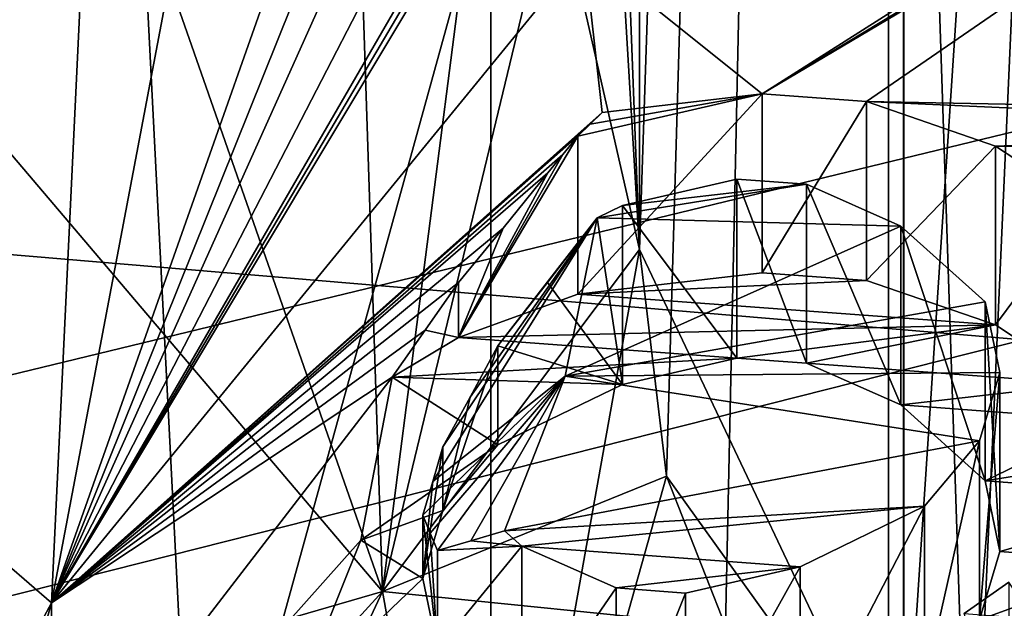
# Model space of a CAD drawing. Header units: millimetres. Extents: x -20 to 172, y -100 to 100.
# Tile 239 of 256: x 126.84 to 129.22, y -13.19 to -11.77. Entities that reach past the tile are written whole.
import ezdxf

# ---------------------------------------------------------------- set-up
doc = ezdxf.new("R2010")
doc.units = ezdxf.units.MM
doc.header["$LTSCALE"] = 37.722908
for name, color, linetype in [('1', 7, 'CONTINUOUS'), ('1486', 7, 'CONTINUOUS'), ('1490', 7, 'CONTINUOUS'), ('1493', 7, 'CONTINUOUS'), ('1494', 7, 'CONTINUOUS'), ('1495', 7, 'CONTINUOUS'), ('1496', 7, 'CONTINUOUS'), ('1503', 7, 'CONTINUOUS'), ('1549', 7, 'CONTINUOUS'), ('1550', 7, 'CONTINUOUS'), ('1551', 7, 'CONTINUOUS'), ('1552', 7, 'CONTINUOUS'), ('1553', 7, 'CONTINUOUS'), ('1554', 7, 'CONTINUOUS'), ('1561', 7, 'CONTINUOUS'), ('1578', 7, 'CONTINUOUS'), ('1579', 7, 'CONTINUOUS'), ('1580', 7, 'CONTINUOUS'), ('1581', 7, 'CONTINUOUS'), ('1582', 7, 'CONTINUOUS'), ('1583', 7, 'CONTINUOUS'), ('1584', 7, 'CONTINUOUS'), ('1585', 7, 'CONTINUOUS'), ('1586', 7, 'CONTINUOUS'), ('1587', 7, 'CONTINUOUS'), ('1588', 7, 'CONTINUOUS'), ('1589', 7, 'CONTINUOUS'), ('1590', 7, 'CONTINUOUS'), ('1591', 7, 'CONTINUOUS'), ('1592', 7, 'CONTINUOUS'), ('1593', 7, 'CONTINUOUS'), ('1803', 7, 'CONTINUOUS'), ('1823', 7, 'CONTINUOUS'), ('1825', 7, 'CONTINUOUS'), ('1828', 7, 'CONTINUOUS'), ('1829', 7, 'CONTINUOUS'), ('2406', 7, 'CONTINUOUS'), ('2407', 7, 'CONTINUOUS'), ('3', 7, 'CONTINUOUS'), ('3021', 7, 'CONTINUOUS'), ('3041', 7, 'CONTINUOUS'), ('3043', 7, 'CONTINUOUS'), ('3085', 7, 'CONTINUOUS'), ('3086', 7, 'CONTINUOUS'), ('3624', 7, 'CONTINUOUS'), ('3625', 7, 'CONTINUOUS'), ('3628', 7, 'CONTINUOUS'), ('3629', 7, 'CONTINUOUS'), ('3630', 7, 'CONTINUOUS'), ('3631', 7, 'CONTINUOUS'), ('3635', 7, 'CONTINUOUS'), ('3638', 7, 'CONTINUOUS'), ('43', 7, 'CONTINUOUS'), ('48', 7, 'CONTINUOUS'), ('83', 7, 'CONTINUOUS'), ('84', 7, 'CONTINUOUS')]:
    doc.layers.add(name, color=color, linetype=linetype)

msp = doc.modelspace()

# ---------------------------------------------------------------- linework, layer by layer
at = {"layer": '1', "color": 250, "linetype": 'Continuous', "true_color": 0x323232}
for points in [[(-19.8395, -14.875, -25.7643), (157, 0, -29.75), (-19.8395, 0, -29.75), (-19.8395, -14.875, -25.7643)], [(157, -14.875, -25.7643), (157, 0, -29.75), (-19.8395, -14.875, -25.7643), (157, -14.875, -25.7643)]]:
    msp.add_3dface(points, dxfattribs=at)
at = {"layer": '1486', "color": 7, "linetype": 'Continuous', "true_color": 0xf5f5f5}
for points in [[(128.6368, -11.9473, 77.7933), (128.8894, -11.9659, 77.8256), (130.6637, -10.7453, 75.7114), (128.6368, -11.9473, 77.7933)], [(130.3989, -10.8809, 75.9463), (128.6368, -11.9473, 77.7933), (130.6637, -10.7453, 75.7114), (130.3989, -10.8809, 75.9463)], [(128.8894, -11.9659, 77.8256), (132, -12.025, 77.9279), (130.6637, -10.7453, 75.7114), (128.8894, -11.9659, 77.8256)], [(130.1863, -10.963, 76.0885), (128.6368, -11.9473, 77.7933), (130.3989, -10.8809, 75.9463), (130.1863, -10.963, 76.0885)], [(128.2064, -11.6015, 77.1944), (128.6368, -11.9473, 77.7933), (130.1863, -10.963, 76.0885), (128.2064, -11.6015, 77.1944)], [(128.2497, -11.9919, 77.8706), (128.6368, -11.9473, 77.7933), (128.2064, -11.6015, 77.1944), (128.2497, -11.9919, 77.8706)], [(130.3329, -12.0305, 77.9374), (132, -12.025, 77.9279), (128.8894, -11.9659, 77.8256), (130.3329, -12.0305, 77.9374)], [(129.2018, -12.0733, 78.0115), (130.3329, -12.0305, 77.9374), (128.8894, -11.9659, 77.8256), (129.2018, -12.0733, 78.0115)], [(129.8875, -12.0818, 78.0263), (130.3329, -12.0305, 77.9374), (129.2018, -12.0733, 78.0115), (129.8875, -12.0818, 78.0263)], [(129.4178, -12.2156, 78.258), (129.8875, -12.0818, 78.0263), (129.2018, -12.0733, 78.0115), (129.4178, -12.2156, 78.258)], [(128.299, -12.2171, 78.2607), (128.2381, -12.2467, 78.3119), (128.7443, -12.1658, 78.1718), (128.299, -12.2171, 78.2607)], [(128.7443, -12.1658, 78.1718), (128.2381, -12.2467, 78.3119), (128.9725, -12.2669, 78.3469), (128.7443, -12.1658, 78.1718)], [(128.5759, -12.1534, 78.1502), (128.299, -12.2171, 78.2607), (128.7443, -12.1658, 78.1718), (128.5759, -12.1534, 78.1502)], [(128.9725, -12.2669, 78.3469), (128.2381, -12.2467, 78.3119), (128.1607, -12.6302, 78.9762), (128.9725, -12.2669, 78.3469)], [(129.1763, -12.4505, 78.6648), (128.9725, -12.2669, 78.3469), (128.1607, -12.6302, 78.9762), (129.1763, -12.4505, 78.6648)], [(129.2118, -12.6216, 78.9612), (129.1763, -12.4505, 78.6648), (128.1607, -12.6302, 78.9762), (129.2118, -12.6216, 78.9612)], [(129.163, -12.7864, 79.2467), (129.2118, -12.6216, 78.9612), (128.1607, -12.6302, 78.9762), (129.163, -12.7864, 79.2467)], [(128.0141, -13.0044, 79.6243), (129.163, -12.7864, 79.2467), (128.1607, -12.6302, 78.9762), (128.0141, -13.0044, 79.6243)], [(129.0301, -12.9451, 79.5215), (129.163, -12.7864, 79.2467), (128.0141, -13.0044, 79.6243), (129.0301, -12.9451, 79.5215)], [(128.0553, -13.0415, 79.6886), (129.0301, -12.9451, 79.5215), (128.0141, -13.0044, 79.6243), (128.0553, -13.0415, 79.6886)], [(128.7288, -13.0913, 79.7748), (129.0301, -12.9451, 79.5215), (128.0553, -13.0415, 79.6886), (128.7288, -13.0913, 79.7748)], [(128.2835, -13.1426, 79.8637), (128.7288, -13.0913, 79.7748), (128.0553, -13.0415, 79.6886), (128.2835, -13.1426, 79.8637)], [(128.4518, -13.1551, 79.8852), (128.7288, -13.0913, 79.7748), (128.2835, -13.1426, 79.8637), (128.4518, -13.1551, 79.8852)], [(129.2339, -13.1286, 79.8394), (129.1254, -13.2048, 79.9715), (129.2938, -13.2173, 79.993), (129.2339, -13.1286, 79.8394)]]:
    msp.add_3dface(points, dxfattribs=at)
at = {"layer": '1490', "color": 7, "linetype": 'Continuous', "true_color": 0xf5f5f5}
for points in [[(126, -18.5635, 62.1529), (126, -6.8288, 68.9279), (128.9428, -7.9143, 70.2631), (126, -18.5635, 62.1529)], [(128.9428, -19.1771, 63.7605), (126, -18.5635, 62.1529), (128.9428, -7.9143, 70.2631), (128.9428, -19.1771, 63.7605)], [(132, -9.4891, 71.392), (128.9428, -19.1771, 63.7605), (128.9428, -7.9143, 70.2631), (132, -9.4891, 71.392)], [(132, -9.4891, 71.392), (132, -19.3673, 65.6888), (128.9428, -19.1771, 63.7605), (132, -9.4891, 71.392)]]:
    msp.add_3dface(points, dxfattribs=at)
at = {"layer": '1493', "color": 7, "linetype": 'Continuous', "true_color": 0xf5f5f5}
for points in [[(126.9175, -13.179, 77.2616), (126.9175, -22.6056, 71.8191), (123.4587, -25.601, 77.0072), (126.9175, -13.179, 77.2616)], [(125.9907, -14.9083, 80.257), (126.9175, -13.179, 77.2616), (123.4587, -25.601, 77.0072), (125.9907, -14.9083, 80.257)]]:
    msp.add_3dface(points, dxfattribs=at)
at = {"layer": '1494', "color": 7, "linetype": 'Continuous', "true_color": 0xf5f5f5}
for points in [[(126.9175, -22.6056, 71.8191), (126.9175, -13.179, 77.2616), (123.4587, -10.1836, 72.0735), (126.9175, -22.6056, 71.8191)], [(126.9175, -22.6056, 71.8191), (123.4587, -10.1836, 72.0735), (123.4587, -19.6103, 66.631), (126.9175, -22.6056, 71.8191)]]:
    msp.add_3dface(points, dxfattribs=at)
at = {"layer": '1495', "color": 7, "linetype": 'Continuous', "true_color": 0xf5f5f5}
for points in [[(123.4587, -10.1836, 72.0735), (126.9175, -13.179, 77.2616), (127.0297, -10.8266, 74.8523), (123.4587, -10.1836, 72.0735)], [(127.0297, -10.8266, 74.8523), (126.9175, -13.179, 77.2616), (127.3006, -11.1576, 75.4255), (127.0297, -10.8266, 74.8523)], [(127.3006, -11.1576, 75.4255), (126.9175, -13.179, 77.2616), (127.5096, -11.5003, 76.0191), (127.3006, -11.1576, 75.4255)], [(128.2064, -11.6015, 77.1944), (128.0916, -11.2206, 76.5347), (126.9175, -13.179, 77.2616), (128.2064, -11.6015, 77.1944)], [(126.9175, -13.179, 77.2616), (128.0916, -11.2206, 76.5347), (128.0548, -11.2491, 76.5134), (126.9175, -13.179, 77.2616)], [(128.0179, -11.2776, 76.4921), (126.9175, -13.179, 77.2616), (128.0548, -11.2491, 76.5134), (128.0179, -11.2776, 76.4921)], [(127.855, -11.3648, 76.3549), (126.9175, -13.179, 77.2616), (128.0179, -11.2776, 76.4921), (127.855, -11.3648, 76.3549)], [(127.6935, -11.45, 76.2196), (126.9175, -13.179, 77.2616), (127.855, -11.3648, 76.3549), (127.6935, -11.45, 76.2196)], [(127.6013, -11.4757, 76.1188), (126.9175, -13.179, 77.2616), (127.6935, -11.45, 76.2196), (127.6013, -11.4757, 76.1188)], [(127.5096, -11.5003, 76.0191), (126.9175, -13.179, 77.2616), (127.6013, -11.4757, 76.1188), (127.5096, -11.5003, 76.0191)], [(128.2497, -11.9919, 77.8706), (128.2064, -11.6015, 77.1944), (126.9175, -13.179, 77.2616), (128.2497, -11.9919, 77.8706)], [(128.2497, -11.9919, 77.8706), (126.9175, -13.179, 77.2616), (128.2206, -12.0205, 77.8618), (128.2497, -11.9919, 77.8706)], [(128.2206, -12.0205, 77.8618), (126.9175, -13.179, 77.2616), (128.1915, -12.0491, 77.853), (128.2206, -12.0205, 77.8618)], [(128.1915, -12.0491, 77.853), (126.9175, -13.179, 77.2616), (128.1551, -12.0939, 77.8576), (128.1915, -12.0491, 77.853)], [(128.1551, -12.0939, 77.8576), (126.9175, -13.179, 77.2616), (128.1189, -12.1385, 77.8623), (128.1551, -12.0939, 77.8576)]]:
    msp.add_3dface(points, dxfattribs=at)
at = {"layer": '1496', "color": 7, "linetype": 'Continuous', "true_color": 0xf5f5f5}
for points in [[(128.1189, -12.1385, 77.8623), (126.9175, -13.179, 77.2616), (128.0103, -12.2717, 77.8765), (128.1189, -12.1385, 77.8623)], [(128.1607, -12.6302, 78.9762), (128.2381, -12.2467, 78.3119), (127.8403, -12.8854, 78.7693), (128.1607, -12.6302, 78.9762)], [(127.8403, -12.8854, 78.7693), (128.2381, -12.2467, 78.3119), (127.8647, -12.8015, 78.6274), (127.8403, -12.8854, 78.7693)], [(127.8647, -12.8015, 78.6274), (128.2381, -12.2467, 78.3119), (127.9309, -12.6813, 78.5143), (127.8647, -12.8015, 78.6274)], [(127.9309, -12.6813, 78.5143), (128.2381, -12.2467, 78.3119), (127.9976, -12.5571, 78.4021), (127.9309, -12.6813, 78.5143)], [(127.9976, -12.5571, 78.4021), (128.2381, -12.2467, 78.3119), (128.1174, -12.4034, 78.3567), (127.9976, -12.5571, 78.4021)], [(128.0103, -12.2717, 77.8765), (126.9175, -13.179, 77.2616), (127.9024, -12.4033, 77.891), (128.0103, -12.2717, 77.8765)], [(127.9024, -12.4033, 77.891), (126.9175, -13.179, 77.2616), (127.822, -12.5187, 77.9353), (127.9024, -12.4033, 77.891)], [(126.9175, -13.179, 77.2616), (127.7421, -12.6324, 77.9799), (127.822, -12.5187, 77.9353), (126.9175, -13.179, 77.2616)], [(126.9175, -13.179, 77.2616), (125.9907, -14.9083, 80.257), (127.7421, -12.6324, 77.9799), (126.9175, -13.179, 77.2616)], [(127.7421, -12.6324, 77.9799), (125.9907, -14.9083, 80.257), (127.6661, -13.0266, 78.6628), (127.7421, -12.6324, 77.9799)], [(127.8336, -13.0104, 79.0843), (128.1607, -12.6302, 78.9762), (127.816, -12.9663, 78.9129), (127.8336, -13.0104, 79.0843)], [(127.816, -12.9663, 78.9129), (128.1607, -12.6302, 78.9762), (127.8403, -12.8854, 78.7693), (127.816, -12.9663, 78.9129)], [(127.8514, -13.0518, 79.2588), (128.1607, -12.6302, 78.9762), (127.8336, -13.0104, 79.0843), (127.8514, -13.0518, 79.2588)], [(127.9324, -13.029, 79.4403), (128.1607, -12.6302, 78.9762), (127.8514, -13.0518, 79.2588), (127.9324, -13.029, 79.4403)], [(128.0141, -13.0044, 79.6243), (128.1607, -12.6302, 78.9762), (127.9324, -13.029, 79.4403), (128.0141, -13.0044, 79.6243)], [(127.6661, -13.0266, 78.6628), (125.9907, -14.9083, 80.257), (127.512, -13.411, 79.3285), (127.6661, -13.0266, 78.6628)]]:
    msp.add_3dface(points, dxfattribs=at)
at = {"layer": '1503', "color": 7, "linetype": 'Continuous', "true_color": 0xf5f5f5}
for points in [[(128.6368, -12.3803, 77.5433), (128.1915, -12.4316, 77.6322), (128.8894, -12.3989, 77.5756), (128.6368, -12.3803, 77.5433)], [(128.8894, -12.3989, 77.5756), (128.1915, -12.4316, 77.6322), (129.2018, -12.5063, 77.7615), (128.8894, -12.3989, 77.5756)], [(128.1915, -12.4316, 77.6322), (127.9024, -12.5366, 77.814), (129.2018, -12.5063, 77.7615), (128.1915, -12.4316, 77.6322)], [(127.9024, -12.5366, 77.814), (128.5759, -12.5864, 77.9002), (129.2018, -12.5063, 77.7615), (127.9024, -12.5366, 77.814)], [(128.5759, -12.5864, 77.9002), (128.7443, -12.5988, 77.9218), (129.2018, -12.5063, 77.7615), (128.5759, -12.5864, 77.9002)], [(129.2018, -12.5063, 77.7615), (128.7443, -12.5988, 77.9218), (129.4178, -12.6486, 78.008), (129.2018, -12.5063, 77.7615)], [(127.7421, -12.6324, 77.9799), (128.5759, -12.5864, 77.9002), (127.9024, -12.5366, 77.814), (127.7421, -12.6324, 77.9799)], [(128.5759, -12.5864, 77.9002), (127.7421, -12.6324, 77.9799), (128.299, -12.6501, 78.0107), (128.5759, -12.5864, 77.9002)], [(128.7443, -12.5988, 77.9218), (128.9725, -12.6999, 78.0969), (129.4178, -12.6486, 78.008), (128.7443, -12.5988, 77.9218)], [(127.7421, -12.6324, 77.9799), (127.6661, -13.0266, 78.6628), (127.9976, -12.7964, 78.2639), (127.7421, -12.6324, 77.9799)], [(128.299, -12.6501, 78.0107), (127.7421, -12.6324, 77.9799), (127.9976, -12.7964, 78.2639), (128.299, -12.6501, 78.0107)], [(129.4178, -12.6486, 78.008), (128.9725, -12.6999, 78.0969), (129.4776, -12.7373, 78.1616), (129.4178, -12.6486, 78.008)], [(128.9725, -12.6999, 78.0969), (129.1763, -12.8835, 78.4148), (129.4776, -12.7373, 78.1616), (128.9725, -12.6999, 78.0969)], [(129.1763, -12.8835, 78.4148), (129.8986, -12.7684, 78.2155), (129.4776, -12.7373, 78.1616), (129.1763, -12.8835, 78.4148)], [(129.6815, -12.9208, 78.4795), (129.8986, -12.7684, 78.2155), (129.1763, -12.8835, 78.4148), (129.6815, -12.9208, 78.4795)], [(127.6661, -13.0266, 78.6628), (127.8647, -12.955, 78.5387), (127.9976, -12.7964, 78.2639), (127.6661, -13.0266, 78.6628)], [(129.2118, -13.0546, 78.7112), (129.6815, -12.9208, 78.4795), (129.1763, -12.8835, 78.4148), (129.2118, -13.0546, 78.7112)], [(129.5485, -13.0795, 78.7543), (129.6815, -12.9208, 78.4795), (129.2118, -13.0546, 78.7112), (129.5485, -13.0795, 78.7543)], [(127.8647, -12.955, 78.5387), (127.6661, -13.0266, 78.6628), (127.816, -13.1199, 78.8243), (127.8647, -12.955, 78.5387)], [(127.6661, -13.0266, 78.6628), (127.512, -13.411, 79.3285), (127.816, -13.1199, 78.8243), (127.6661, -13.0266, 78.6628)], [(129.163, -13.2194, 78.9967), (129.5485, -13.0795, 78.7543), (129.2118, -13.0546, 78.7112), (129.163, -13.2194, 78.9967)], [(129.4998, -13.2443, 79.0399), (129.5485, -13.0795, 78.7543), (129.163, -13.2194, 78.9967), (129.4998, -13.2443, 79.0399)], [(127.816, -13.1199, 78.8243), (127.512, -13.411, 79.3285), (127.8514, -13.291, 79.1207), (127.816, -13.1199, 78.8243)]]:
    msp.add_3dface(points, dxfattribs=at)
at = {"layer": '1549', "color": 7, "linetype": 'Continuous', "true_color": 0xf5f5f5}
for points in [[(129.4178, -12.2156, 78.258), (129.2018, -12.0733, 78.0115), (129.2018, -12.5063, 77.7615), (129.4178, -12.2156, 78.258)], [(129.4178, -12.2156, 78.258), (129.2018, -12.5063, 77.7615), (129.4178, -12.6486, 78.008), (129.4178, -12.2156, 78.258)]]:
    msp.add_3dface(points, dxfattribs=at)
at = {"layer": '1550', "color": 7, "linetype": 'Continuous', "true_color": 0xf5f5f5}
for points in [[(129.2018, -12.0733, 78.0115), (128.8894, -11.9659, 77.8256), (128.8894, -12.3989, 77.5756), (129.2018, -12.0733, 78.0115)], [(129.2018, -12.0733, 78.0115), (128.8894, -12.3989, 77.5756), (129.2018, -12.5063, 77.7615), (129.2018, -12.0733, 78.0115)]]:
    msp.add_3dface(points, dxfattribs=at)
at = {"layer": '1551', "color": 7, "linetype": 'Continuous', "true_color": 0xf5f5f5}
for points in [[(128.8894, -11.9659, 77.8256), (128.6368, -11.9473, 77.7933), (128.6368, -12.3803, 77.5433), (128.8894, -11.9659, 77.8256)], [(128.8894, -11.9659, 77.8256), (128.6368, -12.3803, 77.5433), (128.8894, -12.3989, 77.5756), (128.8894, -11.9659, 77.8256)]]:
    msp.add_3dface(points, dxfattribs=at)
at = {"layer": '1552', "color": 7, "linetype": 'Continuous', "true_color": 0xf5f5f5}
for points in [[(128.6368, -11.9473, 77.7933), (128.2206, -12.0205, 77.8618), (128.1915, -12.0491, 77.853), (128.6368, -11.9473, 77.7933)], [(128.6368, -11.9473, 77.7933), (128.1915, -12.0491, 77.853), (128.1915, -12.4316, 77.6322), (128.6368, -11.9473, 77.7933)], [(128.6368, -11.9473, 77.7933), (128.1915, -12.4316, 77.6322), (128.6368, -12.3803, 77.5433), (128.6368, -11.9473, 77.7933)], [(128.6368, -11.9473, 77.7933), (128.2497, -11.9919, 77.8706), (128.2206, -12.0205, 77.8618), (128.6368, -11.9473, 77.7933)]]:
    msp.add_3dface(points, dxfattribs=at)
at = {"layer": '1553', "color": 7, "linetype": 'Continuous', "true_color": 0xf5f5f5}
for points in [[(128.1915, -12.0491, 77.853), (128.1551, -12.0939, 77.8576), (127.9024, -12.5366, 77.814), (128.1915, -12.0491, 77.853)], [(128.1915, -12.0491, 77.853), (127.9024, -12.5366, 77.814), (128.1915, -12.4316, 77.6322), (128.1915, -12.0491, 77.853)], [(128.1551, -12.0939, 77.8576), (128.1189, -12.1385, 77.8623), (127.9024, -12.5366, 77.814), (128.1551, -12.0939, 77.8576)], [(128.1189, -12.1385, 77.8623), (128.0103, -12.2717, 77.8765), (127.9024, -12.5366, 77.814), (128.1189, -12.1385, 77.8623)], [(128.0103, -12.2717, 77.8765), (127.9024, -12.4033, 77.891), (127.9024, -12.5366, 77.814), (128.0103, -12.2717, 77.8765)]]:
    msp.add_3dface(points, dxfattribs=at)
at = {"layer": '1554', "color": 7, "linetype": 'Continuous', "true_color": 0xf5f5f5}
for points in [[(127.9024, -12.4033, 77.891), (127.822, -12.5187, 77.9353), (127.9024, -12.5366, 77.814), (127.9024, -12.4033, 77.891)], [(127.822, -12.5187, 77.9353), (127.7421, -12.6324, 77.9799), (127.9024, -12.5366, 77.814), (127.822, -12.5187, 77.9353)]]:
    msp.add_3dface(points, dxfattribs=at)
at = {"layer": '1561', "color": 7, "linetype": 'Continuous', "true_color": 0xf5f5f5}
msp.add_3dface([(129.1254, -13.2048, 79.9715), (129.2339, -13.1286, 79.8394), (129.2339, -13.5616, 79.5894), (129.1254, -13.2048, 79.9715)], dxfattribs=at)
at = {"layer": '1578', "color": 7, "linetype": 'Continuous', "true_color": 0xf5f5f5}
for points in [[(127.9309, -12.6813, 78.5143), (127.9976, -12.5571, 78.4021), (127.8647, -12.955, 78.5387), (127.9309, -12.6813, 78.5143)], [(127.8647, -12.955, 78.5387), (127.9976, -12.5571, 78.4021), (127.9976, -12.7964, 78.2639), (127.8647, -12.955, 78.5387)], [(127.8647, -12.8015, 78.6274), (127.9309, -12.6813, 78.5143), (127.8647, -12.955, 78.5387), (127.8647, -12.8015, 78.6274)]]:
    msp.add_3dface(points, dxfattribs=at)
at = {"layer": '1579', "color": 7, "linetype": 'Continuous', "true_color": 0xf5f5f5}
for points in [[(128.2381, -12.2467, 78.3119), (128.299, -12.2171, 78.2607), (128.299, -12.6501, 78.0107), (128.2381, -12.2467, 78.3119)], [(128.1174, -12.4034, 78.3567), (128.2381, -12.2467, 78.3119), (128.299, -12.6501, 78.0107), (128.1174, -12.4034, 78.3567)], [(127.9976, -12.5571, 78.4021), (128.1174, -12.4034, 78.3567), (128.299, -12.6501, 78.0107), (127.9976, -12.5571, 78.4021)], [(127.9976, -12.5571, 78.4021), (128.299, -12.6501, 78.0107), (127.9976, -12.7964, 78.2639), (127.9976, -12.5571, 78.4021)]]:
    msp.add_3dface(points, dxfattribs=at)
at = {"layer": '1580', "color": 7, "linetype": 'Continuous', "true_color": 0xf5f5f5}
for points in [[(128.299, -12.2171, 78.2607), (128.5759, -12.1534, 78.1502), (128.5759, -12.5864, 77.9002), (128.299, -12.2171, 78.2607)], [(128.299, -12.2171, 78.2607), (128.5759, -12.5864, 77.9002), (128.299, -12.6501, 78.0107), (128.299, -12.2171, 78.2607)]]:
    msp.add_3dface(points, dxfattribs=at)
at = {"layer": '1581', "color": 7, "linetype": 'Continuous', "true_color": 0xf5f5f5}
for points in [[(128.5759, -12.1534, 78.1502), (128.7443, -12.1658, 78.1718), (128.7443, -12.5988, 77.9218), (128.5759, -12.1534, 78.1502)], [(128.5759, -12.1534, 78.1502), (128.7443, -12.5988, 77.9218), (128.5759, -12.5864, 77.9002), (128.5759, -12.1534, 78.1502)]]:
    msp.add_3dface(points, dxfattribs=at)
at = {"layer": '1582', "color": 7, "linetype": 'Continuous', "true_color": 0xf5f5f5}
for points in [[(128.7443, -12.1658, 78.1718), (128.9725, -12.2669, 78.3469), (128.9725, -12.6999, 78.0969), (128.7443, -12.1658, 78.1718)], [(128.7443, -12.1658, 78.1718), (128.9725, -12.6999, 78.0969), (128.7443, -12.5988, 77.9218), (128.7443, -12.1658, 78.1718)]]:
    msp.add_3dface(points, dxfattribs=at)
at = {"layer": '1583', "color": 7, "linetype": 'Continuous', "true_color": 0xf5f5f5}
for points in [[(128.9725, -12.2669, 78.3469), (129.1763, -12.4505, 78.6648), (129.1763, -12.8835, 78.4148), (128.9725, -12.2669, 78.3469)], [(128.9725, -12.2669, 78.3469), (129.1763, -12.8835, 78.4148), (128.9725, -12.6999, 78.0969), (128.9725, -12.2669, 78.3469)]]:
    msp.add_3dface(points, dxfattribs=at)
at = {"layer": '1584', "color": 7, "linetype": 'Continuous', "true_color": 0xf5f5f5}
for points in [[(129.1763, -12.4505, 78.6648), (129.2118, -12.6216, 78.9612), (129.2118, -13.0546, 78.7112), (129.1763, -12.4505, 78.6648)], [(129.1763, -12.4505, 78.6648), (129.2118, -13.0546, 78.7112), (129.1763, -12.8835, 78.4148), (129.1763, -12.4505, 78.6648)]]:
    msp.add_3dface(points, dxfattribs=at)
at = {"layer": '1585', "color": 7, "linetype": 'Continuous', "true_color": 0xf5f5f5}
for points in [[(129.2118, -12.6216, 78.9612), (129.163, -12.7864, 79.2467), (129.163, -13.2194, 78.9967), (129.2118, -12.6216, 78.9612)], [(129.2118, -12.6216, 78.9612), (129.163, -13.2194, 78.9967), (129.2118, -13.0546, 78.7112), (129.2118, -12.6216, 78.9612)]]:
    msp.add_3dface(points, dxfattribs=at)
at = {"layer": '1586', "color": 7, "linetype": 'Continuous', "true_color": 0xf5f5f5}
for points in [[(129.163, -12.7864, 79.2467), (129.0301, -12.9451, 79.5215), (129.0301, -13.3781, 79.2715), (129.163, -12.7864, 79.2467)], [(129.163, -12.7864, 79.2467), (129.0301, -13.3781, 79.2715), (129.163, -13.2194, 78.9967), (129.163, -12.7864, 79.2467)]]:
    msp.add_3dface(points, dxfattribs=at)
at = {"layer": '1587', "color": 7, "linetype": 'Continuous', "true_color": 0xf5f5f5}
for points in [[(129.0301, -12.9451, 79.5215), (128.7288, -13.0913, 79.7748), (128.7288, -13.5243, 79.5248), (129.0301, -12.9451, 79.5215)], [(129.0301, -12.9451, 79.5215), (128.7288, -13.5243, 79.5248), (129.0301, -13.3781, 79.2715), (129.0301, -12.9451, 79.5215)]]:
    msp.add_3dface(points, dxfattribs=at)
at = {"layer": '1588', "color": 7, "linetype": 'Continuous', "true_color": 0xf5f5f5}
for points in [[(128.7288, -13.0913, 79.7748), (128.4518, -13.1551, 79.8852), (128.4518, -13.5881, 79.6352), (128.7288, -13.0913, 79.7748)], [(128.7288, -13.0913, 79.7748), (128.4518, -13.5881, 79.6352), (128.7288, -13.5243, 79.5248), (128.7288, -13.0913, 79.7748)]]:
    msp.add_3dface(points, dxfattribs=at)
at = {"layer": '1589', "color": 7, "linetype": 'Continuous', "true_color": 0xf5f5f5}
for points in [[(128.4518, -13.1551, 79.8852), (128.2835, -13.1426, 79.8637), (128.2835, -13.5756, 79.6137), (128.4518, -13.1551, 79.8852)], [(128.4518, -13.1551, 79.8852), (128.2835, -13.5756, 79.6137), (128.4518, -13.5881, 79.6352), (128.4518, -13.1551, 79.8852)]]:
    msp.add_3dface(points, dxfattribs=at)
at = {"layer": '1590', "color": 7, "linetype": 'Continuous', "true_color": 0xf5f5f5}
for points in [[(128.2835, -13.1426, 79.8637), (128.0553, -13.0415, 79.6886), (128.0553, -13.4745, 79.4386), (128.2835, -13.1426, 79.8637)], [(128.2835, -13.1426, 79.8637), (128.0553, -13.4745, 79.4386), (128.2835, -13.5756, 79.6137), (128.2835, -13.1426, 79.8637)]]:
    msp.add_3dface(points, dxfattribs=at)
at = {"layer": '1591', "color": 7, "linetype": 'Continuous', "true_color": 0xf5f5f5}
for points in [[(128.0553, -13.0415, 79.6886), (128.0141, -13.0044, 79.6243), (127.9324, -13.029, 79.4403), (128.0553, -13.0415, 79.6886)], [(128.0553, -13.0415, 79.6886), (127.9324, -13.029, 79.4403), (127.8514, -13.0518, 79.2588), (128.0553, -13.0415, 79.6886)], [(128.0553, -13.0415, 79.6886), (127.8514, -13.0518, 79.2588), (127.8514, -13.291, 79.1207), (128.0553, -13.0415, 79.6886)], [(128.0553, -13.0415, 79.6886), (127.8514, -13.291, 79.1207), (128.0553, -13.4745, 79.4386), (128.0553, -13.0415, 79.6886)]]:
    msp.add_3dface(points, dxfattribs=at)
at = {"layer": '1592', "color": 7, "linetype": 'Continuous', "true_color": 0xf5f5f5}
for points in [[(127.8336, -13.0104, 79.0843), (127.816, -12.9663, 78.9129), (127.8514, -13.291, 79.1207), (127.8336, -13.0104, 79.0843)], [(127.816, -12.9663, 78.9129), (127.816, -13.1199, 78.8243), (127.8514, -13.291, 79.1207), (127.816, -12.9663, 78.9129)], [(127.8514, -13.0518, 79.2588), (127.8336, -13.0104, 79.0843), (127.8514, -13.291, 79.1207), (127.8514, -13.0518, 79.2588)]]:
    msp.add_3dface(points, dxfattribs=at)
at = {"layer": '1593', "color": 7, "linetype": 'Continuous', "true_color": 0xf5f5f5}
for points in [[(127.8403, -12.8854, 78.7693), (127.8647, -12.8015, 78.6274), (127.816, -13.1199, 78.8243), (127.8403, -12.8854, 78.7693)], [(127.8647, -12.8015, 78.6274), (127.8647, -12.955, 78.5387), (127.816, -13.1199, 78.8243), (127.8647, -12.8015, 78.6274)], [(127.816, -12.9663, 78.9129), (127.8403, -12.8854, 78.7693), (127.816, -13.1199, 78.8243), (127.816, -12.9663, 78.9129)]]:
    msp.add_3dface(points, dxfattribs=at)
at = {"layer": '1803', "color": 250, "linetype": 'Continuous', "true_color": 0x323232}
for points in [[(153.1595, -13.7317, -39.9563), (153.1595, 4.0619, -42.0543), (86.8405, -13.7317, -39.9563), (153.1595, -13.7317, -39.9563)], [(86.8405, -13.7317, -39.9563), (153.1595, 4.0619, -42.0543), (86.8405, 4.0619, -42.0543), (86.8405, -13.7317, -39.9563)]]:
    msp.add_3dface(points, dxfattribs=at)
at = {"layer": '1823', "color": 250, "linetype": 'Continuous', "true_color": 0x323232}
for points in [[(128.3403, -12.3239, -49.9258), (128.2223, -9.2305, -49.2176), (128.3403, 7.2164, -50.9154), (128.3403, -12.3239, -49.9258)], [(128.2561, -10.921, -49.2668), (128.2223, -9.2305, -49.2176), (128.3403, -12.3239, -49.9258), (128.2561, -10.921, -49.2668)]]:
    msp.add_3dface(points, dxfattribs=at)
at = {"layer": '1825', "color": 250, "linetype": 'Continuous', "true_color": 0x323232}
for points in [[(128.3403, -12.3239, -49.9258), (128.3403, 7.2164, -50.9154), (128.9815, 6.8822, -52.2735), (128.3403, -12.3239, -49.9258)], [(128.3403, -12.3239, -49.9258), (128.9815, 6.8822, -52.2735), (128.9799, -13.6721, -50.9196), (128.3403, -12.3239, -49.9258)], [(128.9815, 6.8822, -52.2735), (130.3327, 6.8023, -52.8137), (128.9799, -13.6721, -50.9196), (128.9815, 6.8822, -52.2735)], [(130.3327, 6.8023, -52.8137), (130.3327, -14.0706, -51.3574), (128.9799, -13.6721, -50.9196), (130.3327, 6.8023, -52.8137)], [(128.3403, -12.3239, -49.9258), (128.9799, -13.6721, -50.9196), (128.406, -12.8725, -50.1615), (128.3403, -12.3239, -49.9258)], [(128.406, -12.8725, -50.1615), (128.9799, -13.6721, -50.9196), (128.5484, -13.2347, -50.4464), (128.406, -12.8725, -50.1615)]]:
    msp.add_3dface(points, dxfattribs=at)
at = {"layer": '1828', "color": 250, "linetype": 'Continuous', "true_color": 0x323232}
for points in [[(126.2638, -11.4382, -47.4953), (126.2299, -8.8939, -47.4232), (127.7189, -13.1509, -48.8688), (126.2638, -11.4382, -47.4953)], [(126.2299, -8.8939, -47.4232), (127.5811, -8.9908, -47.9396), (127.7189, -13.1509, -48.8688), (126.2299, -8.8939, -47.4232)], [(127.5811, -8.9908, -47.9396), (128.2223, -9.2305, -49.2176), (127.7189, -13.1509, -48.8688), (127.5811, -8.9908, -47.9396)], [(128.2223, -9.2305, -49.2176), (128.2561, -10.921, -49.2668), (127.7189, -13.1509, -48.8688), (128.2223, -9.2305, -49.2176)], [(128.2561, -10.921, -49.2668), (128.3403, -12.3239, -49.9258), (127.7189, -13.1509, -48.8688), (128.2561, -10.921, -49.2668)], [(126.3479, -13.5486, -48.4823), (126.2638, -11.4382, -47.4953), (127.7189, -13.1509, -48.8688), (126.3479, -13.5486, -48.4823)]]:
    msp.add_3dface(points, dxfattribs=at)
at = {"layer": '1829', "color": 250, "linetype": 'Continuous', "true_color": 0x323232}
for points in [[(127.7189, -13.1509, -48.8688), (128.3403, -12.3239, -49.9258), (127.9567, -14.4685, -50.0678), (127.7189, -13.1509, -48.8688)], [(128.3403, -12.3239, -49.9258), (128.406, -12.8725, -50.1615), (127.9567, -14.4685, -50.0678), (128.3403, -12.3239, -49.9258)], [(128.406, -12.8725, -50.1615), (128.5484, -13.2347, -50.4464), (127.9567, -14.4685, -50.0678), (128.406, -12.8725, -50.1615)], [(126.4794, -14.5089, -49.3619), (126.3479, -13.5486, -48.4823), (127.7189, -13.1509, -48.8688), (126.4794, -14.5089, -49.3619)], [(126.7642, -15.1961, -50.3204), (126.4794, -14.5089, -49.3619), (127.7189, -13.1509, -48.8688), (126.7642, -15.1961, -50.3204)], [(126.7642, -15.1961, -50.3204), (127.7189, -13.1509, -48.8688), (127.9567, -14.4685, -50.0678), (126.7642, -15.1961, -50.3204)]]:
    msp.add_3dface(points, dxfattribs=at)
at = {"layer": '2406', "color": 250, "linetype": 'Continuous', "true_color": 0x323232}
for points in [[(81.5, -4.939, -46.9912), (158.5, -23.625, -40.9197), (81.5, -23.625, -40.9197), (81.5, -4.939, -46.9912)], [(158.5, -4.939, -46.9912), (158.5, -23.625, -40.9197), (81.5, -4.939, -46.9912), (158.5, -4.939, -46.9912)]]:
    msp.add_3dface(points, dxfattribs=at)
at = {"layer": '2407', "color": 250, "linetype": 'Continuous', "true_color": 0x323232}
for points in [[(158.5, -5.148, -48.9802), (158.5, -24.625, -42.6518), (81.5, -5.148, -48.9802), (158.5, -5.148, -48.9802)], [(81.5, -5.148, -48.9802), (158.5, -24.625, -42.6518), (81.5, -24.625, -42.6518), (81.5, -5.148, -48.9802)]]:
    msp.add_3dface(points, dxfattribs=at)
at = {"layer": '3', "color": 250, "linetype": 'Continuous', "true_color": 0x323232}
for points in [[(157, 0, 29.75), (157, -14.875, 25.7643), (-19.8395, 0, 29.75), (157, 0, 29.75)], [(-19.8395, 0, 29.75), (157, -14.875, 25.7643), (-19.8395, -14.875, 25.7643), (-19.8395, 0, 29.75)]]:
    msp.add_3dface(points, dxfattribs=at)
at = {"layer": '3021', "color": 250, "linetype": 'Continuous', "true_color": 0x323232}
for points in [[(153.1595, 4.0619, 42.0543), (153.1595, -13.7317, 39.9563), (86.8405, 4.0619, 42.0543), (153.1595, 4.0619, 42.0543)], [(86.8405, 4.0619, 42.0543), (153.1595, -13.7317, 39.9563), (86.8405, -13.7317, 39.9563), (86.8405, 4.0619, 42.0543)]]:
    msp.add_3dface(points, dxfattribs=at)
at = {"layer": '3041', "color": 250, "linetype": 'Continuous', "true_color": 0x323232}
msp.add_3dface([(128.2561, -10.921, 49.2668), (128.3403, -12.3239, 49.9258), (128.3403, 7.2164, 50.9154), (128.2561, -10.921, 49.2668)], dxfattribs=at)
at = {"layer": '3043', "color": 250, "linetype": 'Continuous', "true_color": 0x323232}
for points in [[(128.3403, 7.2164, 50.9154), (128.3403, -12.3239, 49.9258), (128.9815, 6.8822, 52.2735), (128.3403, 7.2164, 50.9154)], [(128.9815, 6.8822, 52.2735), (128.3403, -12.3239, 49.9258), (128.406, -12.8725, 50.1615), (128.9815, 6.8822, 52.2735)], [(128.5484, -13.2347, 50.4464), (128.9815, 6.8822, 52.2735), (128.406, -12.8725, 50.1615), (128.5484, -13.2347, 50.4464)], [(128.9799, -13.6721, 50.9196), (128.9815, 6.8822, 52.2735), (128.5484, -13.2347, 50.4464), (128.9799, -13.6721, 50.9196)], [(128.9799, -13.6721, 50.9196), (130.3327, 6.8023, 52.8137), (128.9815, 6.8822, 52.2735), (128.9799, -13.6721, 50.9196)], [(129.2933, -13.8509, 51.1153), (130.3327, 6.8023, 52.8137), (128.9799, -13.6721, 50.9196), (129.2933, -13.8509, 51.1153)]]:
    msp.add_3dface(points, dxfattribs=at)
at = {"layer": '3085', "color": 250, "linetype": 'Continuous', "true_color": 0x323232}
for points in [[(127.5811, -8.9908, 47.9396), (126.2299, -8.8939, 47.4232), (127.7189, -13.1509, 48.8688), (127.5811, -8.9908, 47.9396)], [(126.2299, -8.8939, 47.4232), (126.2638, -11.4382, 47.4953), (127.7189, -13.1509, 48.8688), (126.2299, -8.8939, 47.4232)], [(128.3403, -12.3239, 49.9258), (128.2561, -10.921, 49.2668), (127.5811, -8.9908, 47.9396), (128.3403, -12.3239, 49.9258)], [(128.3403, -12.3239, 49.9258), (127.5811, -8.9908, 47.9396), (127.7189, -13.1509, 48.8688), (128.3403, -12.3239, 49.9258)], [(126.2638, -11.4382, 47.4953), (126.3479, -13.5486, 48.4823), (127.7189, -13.1509, 48.8688), (126.2638, -11.4382, 47.4953)]]:
    msp.add_3dface(points, dxfattribs=at)
at = {"layer": '3086', "color": 250, "linetype": 'Continuous', "true_color": 0x323232}
for points in [[(128.406, -12.8725, 50.1615), (128.3403, -12.3239, 49.9258), (127.7189, -13.1509, 48.8688), (128.406, -12.8725, 50.1615)], [(128.5484, -13.2347, 50.4464), (128.406, -12.8725, 50.1615), (127.7189, -13.1509, 48.8688), (128.5484, -13.2347, 50.4464)], [(126.3479, -13.5486, 48.4823), (126.4794, -14.5089, 49.3619), (127.7189, -13.1509, 48.8688), (126.3479, -13.5486, 48.4823)], [(127.7189, -13.1509, 48.8688), (126.4794, -14.5089, 49.3619), (127.9567, -14.4685, 50.0678), (127.7189, -13.1509, 48.8688)], [(128.5484, -13.2347, 50.4464), (127.7189, -13.1509, 48.8688), (127.9567, -14.4685, 50.0678), (128.5484, -13.2347, 50.4464)]]:
    msp.add_3dface(points, dxfattribs=at)
at = {"layer": '3624', "color": 250, "linetype": 'Continuous', "true_color": 0x323232}
for points in [[(81.5, -23.625, 40.9197), (158.5, -4.939, 46.9912), (81.5, -4.939, 46.9912), (81.5, -23.625, 40.9197)], [(158.5, -23.625, 40.9197), (158.5, -4.939, 46.9912), (81.5, -23.625, 40.9197), (158.5, -23.625, 40.9197)]]:
    msp.add_3dface(points, dxfattribs=at)
at = {"layer": '3625', "color": 250, "linetype": 'Continuous', "true_color": 0x323232}
for points in [[(158.5, -24.625, 42.6518), (158.5, -5.148, 48.9802), (81.5, -24.625, 42.6518), (158.5, -24.625, 42.6518)], [(81.5, -24.625, 42.6518), (158.5, -5.148, 48.9802), (81.5, -5.148, 48.9802), (81.5, -24.625, 42.6518)]]:
    msp.add_3dface(points, dxfattribs=at)
at = {"layer": '3628', "color": 150, "linetype": 'Continuous', "true_color": 0x378cff}
for points in [[(72, -28.0584, -35.181), (72, -10.0141, -43.8712), (172, -28.0584, -35.181), (72, -28.0584, -35.181)], [(72, -10.0141, -43.8712), (172, -10.0141, -43.8712), (172, -28.0584, -35.181), (72, -10.0141, -43.8712)]]:
    msp.add_3dface(points, dxfattribs=at)
at = {"layer": '3629', "color": 150, "linetype": 'Continuous', "true_color": 0x378cff}
for points in [[(72, -10.0141, 43.8712), (72, -28.0584, 35.181), (172, -10.0141, 43.8712), (72, -10.0141, 43.8712)], [(72, -28.0584, 35.181), (172, -28.0584, 35.181), (172, -10.0141, 43.8712), (72, -28.0584, 35.181)]]:
    msp.add_3dface(points, dxfattribs=at)
at = {"layer": '3630', "color": 150, "linetype": 'Continuous', "true_color": 0x378cff}
for points in [[(72, -24.7574, 31.0421), (72, -8.836, 38.7099), (172, -24.7574, 31.0421), (72, -24.7574, 31.0421)], [(72, -8.836, 38.7099), (172, -8.836, 38.7099), (172, -24.7574, 31.0421), (72, -8.836, 38.7099)]]:
    msp.add_3dface(points, dxfattribs=at)
at = {"layer": '3631', "color": 150, "linetype": 'Continuous', "true_color": 0x378cff}
for points in [[(72, -8.836, -38.7099), (72, -24.7574, -31.0421), (172, -8.836, -38.7099), (72, -8.836, -38.7099)], [(72, -24.7574, -31.0421), (172, -24.7574, -31.0421), (172, -8.836, -38.7099), (72, -24.7574, -31.0421)]]:
    msp.add_3dface(points, dxfattribs=at)
at = {"layer": '3635', "color": 7, "linetype": 'Continuous', "true_color": 0xf5f5f5}
for points in [[(127.981, 20.758, 96.8551), (125.6425, -25.2677, 63.7649), (125.6434, 23.5797, 91.9678), (127.981, 20.758, 96.8551)], [(127.981, -28.0897, 68.6529), (125.6425, -25.2677, 63.7649), (127.981, 20.758, 96.8551), (127.981, -28.0897, 68.6529)]]:
    msp.add_3dface(points, dxfattribs=at)
at = {"layer": '3638', "color": 7, "linetype": 'Continuous', "true_color": 0xf5f5f5}
for points in [[(127.981, -28.0897, 68.6529), (127.981, 20.758, 96.8551), (125.6434, 17.9363, 101.7425), (127.981, -28.0897, 68.6529)], [(125.6425, -30.9118, 73.5408), (127.981, -28.0897, 68.6529), (125.6434, 17.9363, 101.7425), (125.6425, -30.9118, 73.5408)]]:
    msp.add_3dface(points, dxfattribs=at)
at = {"layer": '43', "color": 250, "linetype": 'Continuous', "true_color": 0x323232}
for points in [[(118.3207, -9.1234, 34.0489), (118.3207, -17.625, 30.5274), (128.9793, -9.1234, 34.0489), (118.3207, -9.1234, 34.0489)], [(128.9793, -9.1234, 34.0489), (118.3207, -17.625, 30.5274), (128.9793, -17.625, 30.5274), (128.9793, -9.1234, 34.0489)]]:
    msp.add_3dface(points, dxfattribs=at)
at = {"layer": '48', "color": 250, "linetype": 'Continuous', "true_color": 0x323232}
for points in [[(118.3207, -17.625, -30.5274), (118.3207, -9.1234, -34.0489), (128.9793, -17.625, -30.5274), (118.3207, -17.625, -30.5274)], [(128.9793, -17.625, -30.5274), (118.3207, -9.1234, -34.0489), (128.9793, -9.1234, -34.0489), (128.9793, -17.625, -30.5274)]]:
    msp.add_3dface(points, dxfattribs=at)
at = {"layer": '83', "color": 250, "linetype": 'Continuous', "true_color": 0x323232}
for points in [[(128.9793, -9.1234, -34.0489), (129.4123, -7.8995, -34.6099), (129.4123, -22.1339, -27.755), (128.9793, -9.1234, -34.0489)], [(128.9793, -17.625, -30.5274), (128.9793, -9.1234, -34.0489), (129.4123, -22.1339, -27.755), (128.9793, -17.625, -30.5274)]]:
    msp.add_3dface(points, dxfattribs=at)
at = {"layer": '84', "color": 250, "linetype": 'Continuous', "true_color": 0x323232}
for points in [[(128.9793, -9.1234, 34.0489), (128.9793, -17.625, 30.5274), (129.4123, -7.8995, 34.6099), (128.9793, -9.1234, 34.0489)], [(128.9793, -17.625, 30.5274), (129.4123, -22.1339, 27.755), (129.4123, -7.8995, 34.6099), (128.9793, -17.625, 30.5274)]]:
    msp.add_3dface(points, dxfattribs=at)

doc.saveas('drawing.dxf')
